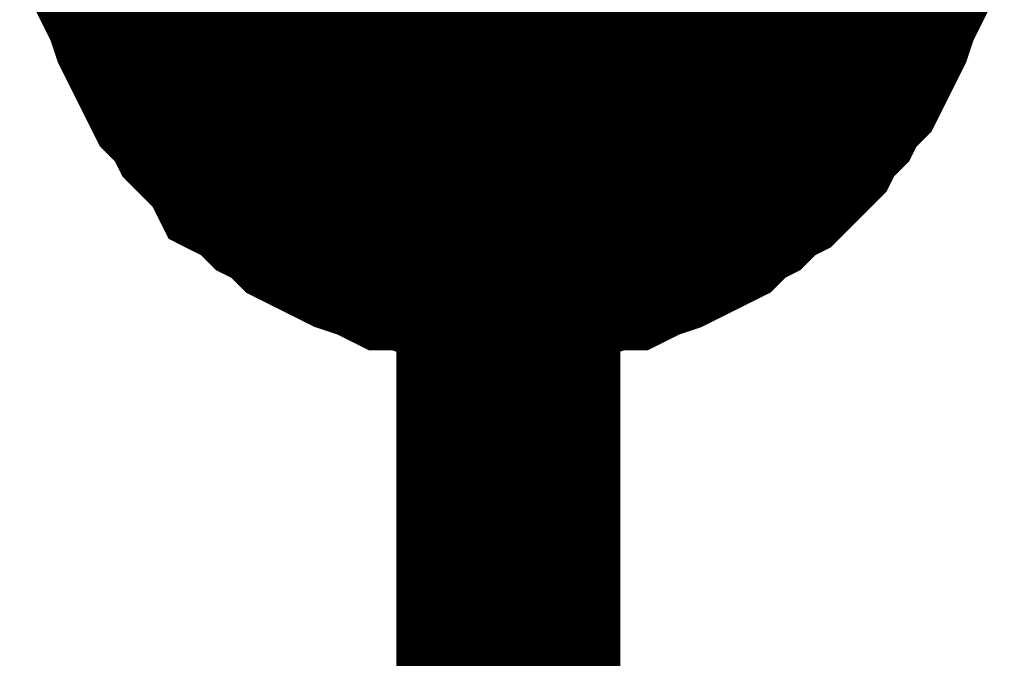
# Model space of a CAD drawing. Header units: inches. Extents: x 0 to 17, y 0 to 11.
# Tile 77 of 114: x 6.1245 to 6.1763, y 8.2084 to 8.2421. Entities that reach past the tile are written whole.
import ezdxf

# ---------------------------------------------------------------- set-up
doc = ezdxf.new("R2010")
doc.units = ezdxf.units.IN
doc.header["$MEASUREMENT"] = 0
doc.layers.add('Sheet', color=255, linetype='Continuous')

msp = doc.modelspace()

# ---------------------------------------------------------------- linework, layer by layer
at = {"layer": 'Sheet'}
msp.add_lwpolyline([(6.14, 8.25, 0.02, 0.02, 1), (6.16, 8.25, 0.02, 0.02, 1)], format="xyseb", close=True, dxfattribs=at)
for points in [[(6.15021, 8.14969, 0.0118, 0.0118, 0), (6.15021, 8.25, 0.0118, 0.0118, 0)], [(6.15021, 8.229779, 0.0118, 0.0118, 0), (6.149021, 8.229779, 0.0118, 0.0118, 0), (6.148228, 8.229779, 0.0118, 0.0118, 0), (6.147038, 8.230176, 0.0118, 0.0118, 0), (6.146245, 8.230176, 0.0118, 0.0118, 0), (6.145056, 8.230572, 0.0118, 0.0118, 0), (6.144263, 8.230572, 0.0118, 0.0118, 0), (6.14347, 8.230969, 0.0118, 0.0118, 0), (6.142281, 8.231365, 0.0118, 0.0118, 0), (6.141488, 8.231762, 0.0118, 0.0118, 0), (6.140695, 8.232158, 0.0118, 0.0118, 0), (6.139902, 8.232555, 0.0118, 0.0118, 0), (6.139109, 8.233348, 0.0118, 0.0118, 0), (6.138316, 8.233744, 0.0118, 0.0118, 0), (6.137523, 8.234537, 0.0118, 0.0118, 0), (6.13673, 8.234934, 0.0118, 0.0118, 0), (6.136334, 8.235727, 0.0118, 0.0118, 0), (6.135541, 8.23652, 0.0118, 0.0118, 0), (6.134748, 8.237313, 0.0118, 0.0118, 0), (6.134352, 8.238106, 0.0118, 0.0118, 0), (6.133559, 8.238899, 0.0118, 0.0118, 0), (6.133162, 8.239691, 0.0118, 0.0118, 0), (6.132766, 8.240484, 0.0118, 0.0118, 0), (6.132369, 8.241277, 0.0118, 0.0118, 0), (6.131973, 8.24207, 0.0118, 0.0118, 0), (6.131576, 8.24326, 0.0118, 0.0118, 0), (6.13118, 8.244053, 0.0118, 0.0118, 0), (6.13118, 8.244846, 0.0118, 0.0118, 0), (6.130784, 8.246035, 0.0118, 0.0118, 0), (6.130784, 8.246828, 0.0118, 0.0118, 0), (6.130387, 8.248018, 0.0118, 0.0118, 0)], [(6.15021, 8.229779, 0.0118, 0.0118, 0), (6.149021, 8.229779, 0.0118, 0.0118, 0), (6.148228, 8.229779, 0.0118, 0.0118, 0), (6.147038, 8.230176, 0.0118, 0.0118, 0), (6.146245, 8.230176, 0.0118, 0.0118, 0), (6.145056, 8.230572, 0.0118, 0.0118, 0), (6.144263, 8.230572, 0.0118, 0.0118, 0), (6.14347, 8.230969, 0.0118, 0.0118, 0), (6.142281, 8.231365, 0.0118, 0.0118, 0), (6.141488, 8.231762, 0.0118, 0.0118, 0), (6.140695, 8.232158, 0.0118, 0.0118, 0), (6.139902, 8.232555, 0.0118, 0.0118, 0), (6.139109, 8.233348, 0.0118, 0.0118, 0), (6.138316, 8.233744, 0.0118, 0.0118, 0), (6.137523, 8.234537, 0.0118, 0.0118, 0), (6.13673, 8.234934, 0.0118, 0.0118, 0), (6.136334, 8.235727, 0.0118, 0.0118, 0), (6.135541, 8.23652, 0.0118, 0.0118, 0), (6.134748, 8.237313, 0.0118, 0.0118, 0), (6.134352, 8.238106, 0.0118, 0.0118, 0), (6.133559, 8.238899, 0.0118, 0.0118, 0), (6.133162, 8.239691, 0.0118, 0.0118, 0), (6.132766, 8.240484, 0.0118, 0.0118, 0), (6.132369, 8.241277, 0.0118, 0.0118, 0), (6.131973, 8.24207, 0.0118, 0.0118, 0), (6.131576, 8.24326, 0.0118, 0.0118, 0), (6.13118, 8.244053, 0.0118, 0.0118, 0), (6.13118, 8.244846, 0.0118, 0.0118, 0), (6.130784, 8.246035, 0.0118, 0.0118, 0), (6.130784, 8.246828, 0.0118, 0.0118, 0), (6.130387, 8.248018, 0.0118, 0.0118, 0)], [(6.15021, 8.229779, 0.0118, 0.0118, 0), (6.149021, 8.229779, 0.0118, 0.0118, 0), (6.148228, 8.229779, 0.0118, 0.0118, 0), (6.147038, 8.230176, 0.0118, 0.0118, 0), (6.146245, 8.230176, 0.0118, 0.0118, 0), (6.145056, 8.230572, 0.0118, 0.0118, 0), (6.144263, 8.230572, 0.0118, 0.0118, 0), (6.14347, 8.230969, 0.0118, 0.0118, 0), (6.142281, 8.231365, 0.0118, 0.0118, 0), (6.141488, 8.231762, 0.0118, 0.0118, 0), (6.140695, 8.232158, 0.0118, 0.0118, 0), (6.139902, 8.232555, 0.0118, 0.0118, 0), (6.139109, 8.233348, 0.0118, 0.0118, 0), (6.138316, 8.233744, 0.0118, 0.0118, 0), (6.137523, 8.234537, 0.0118, 0.0118, 0), (6.13673, 8.234934, 0.0118, 0.0118, 0), (6.136334, 8.235727, 0.0118, 0.0118, 0), (6.135541, 8.23652, 0.0118, 0.0118, 0), (6.134748, 8.237313, 0.0118, 0.0118, 0), (6.134352, 8.238106, 0.0118, 0.0118, 0), (6.133559, 8.238899, 0.0118, 0.0118, 0), (6.133162, 8.239691, 0.0118, 0.0118, 0), (6.132766, 8.240484, 0.0118, 0.0118, 0), (6.132369, 8.241277, 0.0118, 0.0118, 0), (6.131973, 8.24207, 0.0118, 0.0118, 0), (6.131576, 8.24326, 0.0118, 0.0118, 0), (6.13118, 8.244053, 0.0118, 0.0118, 0), (6.13118, 8.244846, 0.0118, 0.0118, 0), (6.130784, 8.246035, 0.0118, 0.0118, 0), (6.130784, 8.246828, 0.0118, 0.0118, 0), (6.130387, 8.248018, 0.0118, 0.0118, 0)], [(6.15021, 8.229779, 0.0118, 0.0118, 0), (6.149021, 8.229779, 0.0118, 0.0118, 0), (6.148228, 8.229779, 0.0118, 0.0118, 0), (6.147038, 8.230176, 0.0118, 0.0118, 0), (6.146245, 8.230176, 0.0118, 0.0118, 0), (6.145056, 8.230572, 0.0118, 0.0118, 0), (6.144263, 8.230572, 0.0118, 0.0118, 0), (6.14347, 8.230969, 0.0118, 0.0118, 0), (6.142281, 8.231365, 0.0118, 0.0118, 0), (6.141488, 8.231762, 0.0118, 0.0118, 0), (6.140695, 8.232158, 0.0118, 0.0118, 0), (6.139902, 8.232555, 0.0118, 0.0118, 0), (6.139109, 8.233348, 0.0118, 0.0118, 0), (6.138316, 8.233744, 0.0118, 0.0118, 0), (6.137523, 8.234537, 0.0118, 0.0118, 0), (6.13673, 8.234934, 0.0118, 0.0118, 0), (6.136334, 8.235727, 0.0118, 0.0118, 0), (6.135541, 8.23652, 0.0118, 0.0118, 0), (6.134748, 8.237313, 0.0118, 0.0118, 0), (6.134352, 8.238106, 0.0118, 0.0118, 0), (6.133559, 8.238899, 0.0118, 0.0118, 0), (6.133162, 8.239691, 0.0118, 0.0118, 0), (6.132766, 8.240484, 0.0118, 0.0118, 0), (6.132369, 8.241277, 0.0118, 0.0118, 0), (6.131973, 8.24207, 0.0118, 0.0118, 0), (6.131576, 8.24326, 0.0118, 0.0118, 0), (6.13118, 8.244053, 0.0118, 0.0118, 0), (6.13118, 8.244846, 0.0118, 0.0118, 0), (6.130784, 8.246035, 0.0118, 0.0118, 0), (6.130784, 8.246828, 0.0118, 0.0118, 0), (6.130387, 8.248018, 0.0118, 0.0118, 0)], [(6.170429, 8.248018, 0.0118, 0.0118, 0), (6.170033, 8.246828, 0.0118, 0.0118, 0), (6.170033, 8.246035, 0.0118, 0.0118, 0), (6.169636, 8.244846, 0.0118, 0.0118, 0), (6.169636, 8.244053, 0.0118, 0.0118, 0), (6.16924, 8.24326, 0.0118, 0.0118, 0), (6.168843, 8.24207, 0.0118, 0.0118, 0), (6.168447, 8.241277, 0.0118, 0.0118, 0), (6.16805, 8.240484, 0.0118, 0.0118, 0), (6.167654, 8.239691, 0.0118, 0.0118, 0), (6.166861, 8.238899, 0.0118, 0.0118, 0), (6.166465, 8.238106, 0.0118, 0.0118, 0), (6.165672, 8.237313, 0.0118, 0.0118, 0), (6.165275, 8.23652, 0.0118, 0.0118, 0), (6.164482, 8.235727, 0.0118, 0.0118, 0), (6.163689, 8.234934, 0.0118, 0.0118, 0), (6.162896, 8.234537, 0.0118, 0.0118, 0), (6.162104, 8.233744, 0.0118, 0.0118, 0), (6.161311, 8.233348, 0.0118, 0.0118, 0), (6.160518, 8.232555, 0.0118, 0.0118, 0), (6.159725, 8.232158, 0.0118, 0.0118, 0), (6.158932, 8.231762, 0.0118, 0.0118, 0), (6.158139, 8.231365, 0.0118, 0.0118, 0), (6.15695, 8.230969, 0.0118, 0.0118, 0), (6.156157, 8.230572, 0.0118, 0.0118, 0), (6.155364, 8.230572, 0.0118, 0.0118, 0), (6.154174, 8.230176, 0.0118, 0.0118, 0), (6.153382, 8.230176, 0.0118, 0.0118, 0), (6.152192, 8.229779, 0.0118, 0.0118, 0), (6.151399, 8.229779, 0.0118, 0.0118, 0), (6.15021, 8.229779, 0.0118, 0.0118, 0)], [(6.170429, 8.248018, 0.0118, 0.0118, 0), (6.170033, 8.246828, 0.0118, 0.0118, 0), (6.170033, 8.246035, 0.0118, 0.0118, 0), (6.169636, 8.244846, 0.0118, 0.0118, 0), (6.169636, 8.244053, 0.0118, 0.0118, 0), (6.16924, 8.24326, 0.0118, 0.0118, 0), (6.168843, 8.24207, 0.0118, 0.0118, 0), (6.168447, 8.241277, 0.0118, 0.0118, 0), (6.16805, 8.240484, 0.0118, 0.0118, 0), (6.167654, 8.239691, 0.0118, 0.0118, 0), (6.166861, 8.238899, 0.0118, 0.0118, 0), (6.166465, 8.238106, 0.0118, 0.0118, 0), (6.165672, 8.237313, 0.0118, 0.0118, 0), (6.165275, 8.23652, 0.0118, 0.0118, 0), (6.164482, 8.235727, 0.0118, 0.0118, 0), (6.163689, 8.234934, 0.0118, 0.0118, 0), (6.162896, 8.234537, 0.0118, 0.0118, 0), (6.162104, 8.233744, 0.0118, 0.0118, 0), (6.161311, 8.233348, 0.0118, 0.0118, 0), (6.160518, 8.232555, 0.0118, 0.0118, 0), (6.159725, 8.232158, 0.0118, 0.0118, 0), (6.158932, 8.231762, 0.0118, 0.0118, 0), (6.158139, 8.231365, 0.0118, 0.0118, 0), (6.15695, 8.230969, 0.0118, 0.0118, 0), (6.156157, 8.230572, 0.0118, 0.0118, 0), (6.155364, 8.230572, 0.0118, 0.0118, 0), (6.154174, 8.230176, 0.0118, 0.0118, 0), (6.153382, 8.230176, 0.0118, 0.0118, 0), (6.152192, 8.229779, 0.0118, 0.0118, 0), (6.151399, 8.229779, 0.0118, 0.0118, 0), (6.15021, 8.229779, 0.0118, 0.0118, 0)], [(6.170429, 8.248018, 0.0118, 0.0118, 0), (6.170033, 8.246828, 0.0118, 0.0118, 0), (6.170033, 8.246035, 0.0118, 0.0118, 0), (6.169636, 8.244846, 0.0118, 0.0118, 0), (6.169636, 8.244053, 0.0118, 0.0118, 0), (6.16924, 8.24326, 0.0118, 0.0118, 0), (6.168843, 8.24207, 0.0118, 0.0118, 0), (6.168447, 8.241277, 0.0118, 0.0118, 0), (6.16805, 8.240484, 0.0118, 0.0118, 0), (6.167654, 8.239691, 0.0118, 0.0118, 0), (6.166861, 8.238899, 0.0118, 0.0118, 0), (6.166465, 8.238106, 0.0118, 0.0118, 0), (6.165672, 8.237313, 0.0118, 0.0118, 0), (6.165275, 8.23652, 0.0118, 0.0118, 0), (6.164482, 8.235727, 0.0118, 0.0118, 0), (6.163689, 8.234934, 0.0118, 0.0118, 0), (6.162896, 8.234537, 0.0118, 0.0118, 0), (6.162104, 8.233744, 0.0118, 0.0118, 0), (6.161311, 8.233348, 0.0118, 0.0118, 0), (6.160518, 8.232555, 0.0118, 0.0118, 0), (6.159725, 8.232158, 0.0118, 0.0118, 0), (6.158932, 8.231762, 0.0118, 0.0118, 0), (6.158139, 8.231365, 0.0118, 0.0118, 0), (6.15695, 8.230969, 0.0118, 0.0118, 0), (6.156157, 8.230572, 0.0118, 0.0118, 0), (6.155364, 8.230572, 0.0118, 0.0118, 0), (6.154174, 8.230176, 0.0118, 0.0118, 0), (6.153382, 8.230176, 0.0118, 0.0118, 0), (6.152192, 8.229779, 0.0118, 0.0118, 0), (6.151399, 8.229779, 0.0118, 0.0118, 0), (6.15021, 8.229779, 0.0118, 0.0118, 0)], [(6.170429, 8.248018, 0.0118, 0.0118, 0), (6.170033, 8.246828, 0.0118, 0.0118, 0), (6.170033, 8.246035, 0.0118, 0.0118, 0), (6.169636, 8.244846, 0.0118, 0.0118, 0), (6.169636, 8.244053, 0.0118, 0.0118, 0), (6.16924, 8.24326, 0.0118, 0.0118, 0), (6.168843, 8.24207, 0.0118, 0.0118, 0), (6.168447, 8.241277, 0.0118, 0.0118, 0), (6.16805, 8.240484, 0.0118, 0.0118, 0), (6.167654, 8.239691, 0.0118, 0.0118, 0), (6.166861, 8.238899, 0.0118, 0.0118, 0), (6.166465, 8.238106, 0.0118, 0.0118, 0), (6.165672, 8.237313, 0.0118, 0.0118, 0), (6.165275, 8.23652, 0.0118, 0.0118, 0), (6.164482, 8.235727, 0.0118, 0.0118, 0), (6.163689, 8.234934, 0.0118, 0.0118, 0), (6.162896, 8.234537, 0.0118, 0.0118, 0), (6.162104, 8.233744, 0.0118, 0.0118, 0), (6.161311, 8.233348, 0.0118, 0.0118, 0), (6.160518, 8.232555, 0.0118, 0.0118, 0), (6.159725, 8.232158, 0.0118, 0.0118, 0), (6.158932, 8.231762, 0.0118, 0.0118, 0), (6.158139, 8.231365, 0.0118, 0.0118, 0), (6.15695, 8.230969, 0.0118, 0.0118, 0), (6.156157, 8.230572, 0.0118, 0.0118, 0), (6.155364, 8.230572, 0.0118, 0.0118, 0), (6.154174, 8.230176, 0.0118, 0.0118, 0), (6.153382, 8.230176, 0.0118, 0.0118, 0), (6.152192, 8.229779, 0.0118, 0.0118, 0), (6.151399, 8.229779, 0.0118, 0.0118, 0), (6.15021, 8.229779, 0.0118, 0.0118, 0)], [(6.15021, 8.229779, 0.0039, 0.0039, 0), (6.149021, 8.229779, 0.0039, 0.0039, 0), (6.148228, 8.229779, 0.0039, 0.0039, 0), (6.147038, 8.230176, 0.0039, 0.0039, 0), (6.146245, 8.230176, 0.0039, 0.0039, 0), (6.145056, 8.230572, 0.0039, 0.0039, 0), (6.144263, 8.230572, 0.0039, 0.0039, 0), (6.14347, 8.230969, 0.0039, 0.0039, 0), (6.142281, 8.231365, 0.0039, 0.0039, 0), (6.141488, 8.231762, 0.0039, 0.0039, 0), (6.140695, 8.232158, 0.0039, 0.0039, 0), (6.139902, 8.232555, 0.0039, 0.0039, 0), (6.139109, 8.233348, 0.0039, 0.0039, 0), (6.138316, 8.233744, 0.0039, 0.0039, 0), (6.137523, 8.234537, 0.0039, 0.0039, 0), (6.13673, 8.234934, 0.0039, 0.0039, 0), (6.136334, 8.235727, 0.0039, 0.0039, 0), (6.135541, 8.23652, 0.0039, 0.0039, 0), (6.134748, 8.237313, 0.0039, 0.0039, 0), (6.134352, 8.238106, 0.0039, 0.0039, 0), (6.133559, 8.238899, 0.0039, 0.0039, 0), (6.133162, 8.239691, 0.0039, 0.0039, 0), (6.132766, 8.240484, 0.0039, 0.0039, 0), (6.132369, 8.241277, 0.0039, 0.0039, 0), (6.131973, 8.24207, 0.0039, 0.0039, 0), (6.131576, 8.24326, 0.0039, 0.0039, 0), (6.13118, 8.244053, 0.0039, 0.0039, 0)], [(6.15021, 8.229779, 0.0039, 0.0039, 0), (6.149021, 8.229779, 0.0039, 0.0039, 0), (6.148228, 8.229779, 0.0039, 0.0039, 0), (6.147038, 8.230176, 0.0039, 0.0039, 0), (6.146245, 8.230176, 0.0039, 0.0039, 0), (6.145056, 8.230572, 0.0039, 0.0039, 0), (6.144263, 8.230572, 0.0039, 0.0039, 0), (6.14347, 8.230969, 0.0039, 0.0039, 0), (6.142281, 8.231365, 0.0039, 0.0039, 0), (6.141488, 8.231762, 0.0039, 0.0039, 0), (6.140695, 8.232158, 0.0039, 0.0039, 0), (6.139902, 8.232555, 0.0039, 0.0039, 0), (6.139109, 8.233348, 0.0039, 0.0039, 0), (6.138316, 8.233744, 0.0039, 0.0039, 0), (6.137523, 8.234537, 0.0039, 0.0039, 0), (6.13673, 8.234934, 0.0039, 0.0039, 0), (6.136334, 8.235727, 0.0039, 0.0039, 0), (6.135541, 8.23652, 0.0039, 0.0039, 0), (6.134748, 8.237313, 0.0039, 0.0039, 0), (6.134352, 8.238106, 0.0039, 0.0039, 0), (6.133559, 8.238899, 0.0039, 0.0039, 0), (6.133162, 8.239691, 0.0039, 0.0039, 0), (6.132766, 8.240484, 0.0039, 0.0039, 0), (6.132369, 8.241277, 0.0039, 0.0039, 0), (6.131973, 8.24207, 0.0039, 0.0039, 0), (6.131576, 8.24326, 0.0039, 0.0039, 0), (6.13118, 8.244053, 0.0039, 0.0039, 0)], [(6.15021, 8.229779, 0.0039, 0.0039, 0), (6.149021, 8.229779, 0.0039, 0.0039, 0), (6.148228, 8.229779, 0.0039, 0.0039, 0), (6.147038, 8.230176, 0.0039, 0.0039, 0), (6.146245, 8.230176, 0.0039, 0.0039, 0), (6.145056, 8.230572, 0.0039, 0.0039, 0), (6.144263, 8.230572, 0.0039, 0.0039, 0), (6.14347, 8.230969, 0.0039, 0.0039, 0), (6.142281, 8.231365, 0.0039, 0.0039, 0), (6.141488, 8.231762, 0.0039, 0.0039, 0), (6.140695, 8.232158, 0.0039, 0.0039, 0), (6.139902, 8.232555, 0.0039, 0.0039, 0), (6.139109, 8.233348, 0.0039, 0.0039, 0), (6.138316, 8.233744, 0.0039, 0.0039, 0), (6.137523, 8.234537, 0.0039, 0.0039, 0), (6.13673, 8.234934, 0.0039, 0.0039, 0), (6.136334, 8.235727, 0.0039, 0.0039, 0), (6.135541, 8.23652, 0.0039, 0.0039, 0), (6.134748, 8.237313, 0.0039, 0.0039, 0), (6.134352, 8.238106, 0.0039, 0.0039, 0), (6.133559, 8.238899, 0.0039, 0.0039, 0), (6.133162, 8.239691, 0.0039, 0.0039, 0), (6.132766, 8.240484, 0.0039, 0.0039, 0), (6.132369, 8.241277, 0.0039, 0.0039, 0), (6.131973, 8.24207, 0.0039, 0.0039, 0), (6.131576, 8.24326, 0.0039, 0.0039, 0), (6.13118, 8.244053, 0.0039, 0.0039, 0)], [(6.15021, 8.229779, 0.0039, 0.0039, 0), (6.149021, 8.229779, 0.0039, 0.0039, 0), (6.148228, 8.229779, 0.0039, 0.0039, 0), (6.147038, 8.230176, 0.0039, 0.0039, 0), (6.146245, 8.230176, 0.0039, 0.0039, 0), (6.145056, 8.230572, 0.0039, 0.0039, 0), (6.144263, 8.230572, 0.0039, 0.0039, 0), (6.14347, 8.230969, 0.0039, 0.0039, 0), (6.142281, 8.231365, 0.0039, 0.0039, 0), (6.141488, 8.231762, 0.0039, 0.0039, 0), (6.140695, 8.232158, 0.0039, 0.0039, 0), (6.139902, 8.232555, 0.0039, 0.0039, 0), (6.139109, 8.233348, 0.0039, 0.0039, 0), (6.138316, 8.233744, 0.0039, 0.0039, 0), (6.137523, 8.234537, 0.0039, 0.0039, 0), (6.13673, 8.234934, 0.0039, 0.0039, 0), (6.136334, 8.235727, 0.0039, 0.0039, 0), (6.135541, 8.23652, 0.0039, 0.0039, 0), (6.134748, 8.237313, 0.0039, 0.0039, 0), (6.134352, 8.238106, 0.0039, 0.0039, 0), (6.133559, 8.238899, 0.0039, 0.0039, 0), (6.133162, 8.239691, 0.0039, 0.0039, 0), (6.132766, 8.240484, 0.0039, 0.0039, 0), (6.132369, 8.241277, 0.0039, 0.0039, 0), (6.131973, 8.24207, 0.0039, 0.0039, 0), (6.131576, 8.24326, 0.0039, 0.0039, 0), (6.13118, 8.244053, 0.0039, 0.0039, 0)], [(6.169636, 8.244053, 0.0039, 0.0039, 0), (6.16924, 8.24326, 0.0039, 0.0039, 0), (6.168843, 8.24207, 0.0039, 0.0039, 0), (6.168447, 8.241277, 0.0039, 0.0039, 0), (6.16805, 8.240484, 0.0039, 0.0039, 0), (6.167654, 8.239691, 0.0039, 0.0039, 0), (6.166861, 8.238899, 0.0039, 0.0039, 0), (6.166465, 8.238106, 0.0039, 0.0039, 0), (6.165672, 8.237313, 0.0039, 0.0039, 0), (6.165275, 8.23652, 0.0039, 0.0039, 0), (6.164482, 8.235727, 0.0039, 0.0039, 0), (6.163689, 8.234934, 0.0039, 0.0039, 0), (6.162896, 8.234537, 0.0039, 0.0039, 0), (6.162104, 8.233744, 0.0039, 0.0039, 0), (6.161311, 8.233348, 0.0039, 0.0039, 0), (6.160518, 8.232555, 0.0039, 0.0039, 0), (6.159725, 8.232158, 0.0039, 0.0039, 0), (6.158932, 8.231762, 0.0039, 0.0039, 0), (6.158139, 8.231365, 0.0039, 0.0039, 0), (6.15695, 8.230969, 0.0039, 0.0039, 0), (6.156157, 8.230572, 0.0039, 0.0039, 0), (6.155364, 8.230572, 0.0039, 0.0039, 0), (6.154174, 8.230176, 0.0039, 0.0039, 0), (6.153382, 8.230176, 0.0039, 0.0039, 0), (6.152192, 8.229779, 0.0039, 0.0039, 0), (6.151399, 8.229779, 0.0039, 0.0039, 0), (6.15021, 8.229779, 0.0039, 0.0039, 0)], [(6.169636, 8.244053, 0.0039, 0.0039, 0), (6.16924, 8.24326, 0.0039, 0.0039, 0), (6.168843, 8.24207, 0.0039, 0.0039, 0), (6.168447, 8.241277, 0.0039, 0.0039, 0), (6.16805, 8.240484, 0.0039, 0.0039, 0), (6.167654, 8.239691, 0.0039, 0.0039, 0), (6.166861, 8.238899, 0.0039, 0.0039, 0), (6.166465, 8.238106, 0.0039, 0.0039, 0), (6.165672, 8.237313, 0.0039, 0.0039, 0), (6.165275, 8.23652, 0.0039, 0.0039, 0), (6.164482, 8.235727, 0.0039, 0.0039, 0), (6.163689, 8.234934, 0.0039, 0.0039, 0), (6.162896, 8.234537, 0.0039, 0.0039, 0), (6.162104, 8.233744, 0.0039, 0.0039, 0), (6.161311, 8.233348, 0.0039, 0.0039, 0), (6.160518, 8.232555, 0.0039, 0.0039, 0), (6.159725, 8.232158, 0.0039, 0.0039, 0), (6.158932, 8.231762, 0.0039, 0.0039, 0), (6.158139, 8.231365, 0.0039, 0.0039, 0), (6.15695, 8.230969, 0.0039, 0.0039, 0), (6.156157, 8.230572, 0.0039, 0.0039, 0), (6.155364, 8.230572, 0.0039, 0.0039, 0), (6.154174, 8.230176, 0.0039, 0.0039, 0), (6.153382, 8.230176, 0.0039, 0.0039, 0), (6.152192, 8.229779, 0.0039, 0.0039, 0), (6.151399, 8.229779, 0.0039, 0.0039, 0), (6.15021, 8.229779, 0.0039, 0.0039, 0)], [(6.169636, 8.244053, 0.0039, 0.0039, 0), (6.16924, 8.24326, 0.0039, 0.0039, 0), (6.168843, 8.24207, 0.0039, 0.0039, 0), (6.168447, 8.241277, 0.0039, 0.0039, 0), (6.16805, 8.240484, 0.0039, 0.0039, 0), (6.167654, 8.239691, 0.0039, 0.0039, 0), (6.166861, 8.238899, 0.0039, 0.0039, 0), (6.166465, 8.238106, 0.0039, 0.0039, 0), (6.165672, 8.237313, 0.0039, 0.0039, 0), (6.165275, 8.23652, 0.0039, 0.0039, 0), (6.164482, 8.235727, 0.0039, 0.0039, 0), (6.163689, 8.234934, 0.0039, 0.0039, 0), (6.162896, 8.234537, 0.0039, 0.0039, 0), (6.162104, 8.233744, 0.0039, 0.0039, 0), (6.161311, 8.233348, 0.0039, 0.0039, 0), (6.160518, 8.232555, 0.0039, 0.0039, 0), (6.159725, 8.232158, 0.0039, 0.0039, 0), (6.158932, 8.231762, 0.0039, 0.0039, 0), (6.158139, 8.231365, 0.0039, 0.0039, 0), (6.15695, 8.230969, 0.0039, 0.0039, 0), (6.156157, 8.230572, 0.0039, 0.0039, 0), (6.155364, 8.230572, 0.0039, 0.0039, 0), (6.154174, 8.230176, 0.0039, 0.0039, 0), (6.153382, 8.230176, 0.0039, 0.0039, 0), (6.152192, 8.229779, 0.0039, 0.0039, 0), (6.151399, 8.229779, 0.0039, 0.0039, 0), (6.15021, 8.229779, 0.0039, 0.0039, 0)], [(6.169636, 8.244053, 0.0039, 0.0039, 0), (6.16924, 8.24326, 0.0039, 0.0039, 0), (6.168843, 8.24207, 0.0039, 0.0039, 0), (6.168447, 8.241277, 0.0039, 0.0039, 0), (6.16805, 8.240484, 0.0039, 0.0039, 0), (6.167654, 8.239691, 0.0039, 0.0039, 0), (6.166861, 8.238899, 0.0039, 0.0039, 0), (6.166465, 8.238106, 0.0039, 0.0039, 0), (6.165672, 8.237313, 0.0039, 0.0039, 0), (6.165275, 8.23652, 0.0039, 0.0039, 0), (6.164482, 8.235727, 0.0039, 0.0039, 0), (6.163689, 8.234934, 0.0039, 0.0039, 0), (6.162896, 8.234537, 0.0039, 0.0039, 0), (6.162104, 8.233744, 0.0039, 0.0039, 0), (6.161311, 8.233348, 0.0039, 0.0039, 0), (6.160518, 8.232555, 0.0039, 0.0039, 0), (6.159725, 8.232158, 0.0039, 0.0039, 0), (6.158932, 8.231762, 0.0039, 0.0039, 0), (6.158139, 8.231365, 0.0039, 0.0039, 0), (6.15695, 8.230969, 0.0039, 0.0039, 0), (6.156157, 8.230572, 0.0039, 0.0039, 0), (6.155364, 8.230572, 0.0039, 0.0039, 0), (6.154174, 8.230176, 0.0039, 0.0039, 0), (6.153382, 8.230176, 0.0039, 0.0039, 0), (6.152192, 8.229779, 0.0039, 0.0039, 0), (6.151399, 8.229779, 0.0039, 0.0039, 0), (6.15021, 8.229779, 0.0039, 0.0039, 0)]]:
    msp.add_lwpolyline(points, format="xyseb", dxfattribs=at)

doc.saveas('drawing.dxf')
